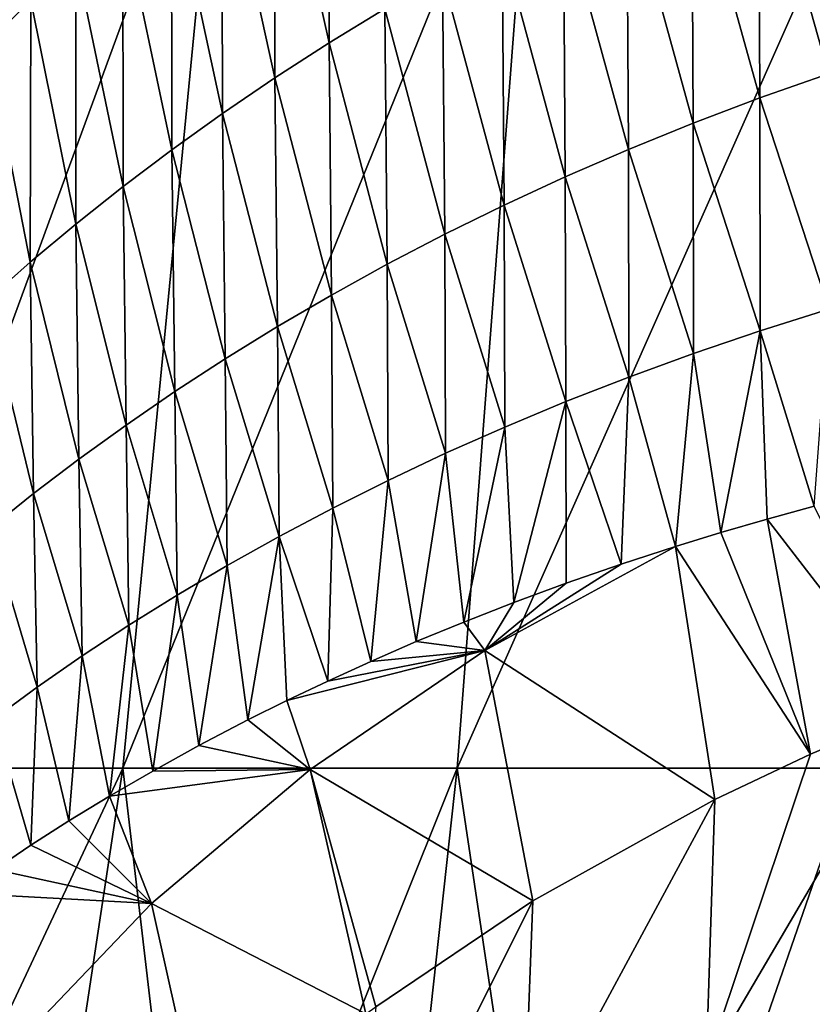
# Model space of a CAD drawing. Header units: millimetres. Extents: x -110 to 119, y -127 to 212.
# Tile 14 of 186: x -11.72 to -6.66, y -52.42 to -46.14. Entities that reach past the tile are written whole.
import ezdxf

# ---------------------------------------------------------------- set-up
doc = ezdxf.new("R2010")
doc.units = ezdxf.units.MM
doc.header["$LTSCALE"] = 26.699852
for name, color, linetype in [('88', 7, 'CONTINUOUS'), ('89', 7, 'CONTINUOUS'), ('93', 7, 'CONTINUOUS'), ('95', 7, 'CONTINUOUS')]:
    doc.layers.add(name, color=color, linetype=linetype)

msp = doc.modelspace()

# ---------------------------------------------------------------- linework, layer by layer
at = {"layer": '88', "color": 7, "linetype": 'CONTINUOUS', "true_color": 0xa2afbf}
for points in [[(-12.0745, -44.4303, -8.2445), (-10.433, -44.4303, -10.1529), (-12.8126, -50.9147, -8.6533), (-12.0745, -44.4303, -8.2445)], [(-12.8126, -50.9147, -8.6533), (-10.433, -44.4303, -10.1529), (-11.0611, -50.9147, -10.6454), (-12.8126, -50.9147, -8.6533)], [(-10.433, -44.4303, -10.1529), (-8.4298, -44.4303, -11.6995), (-11.0611, -50.9147, -10.6454), (-10.433, -44.4303, -10.1529)], [(-11.0611, -50.9147, -10.6454), (-8.4298, -44.4303, -11.6995), (-8.9283, -50.9147, -12.2561), (-11.0611, -50.9147, -10.6454)], [(-8.4298, -44.4303, -11.6995), (-6.0513, -44.4303, -12.8709), (-8.9283, -50.9147, -12.2561), (-8.4298, -44.4303, -11.6995)], [(-8.9283, -50.9147, -12.2561), (-6.0513, -44.4303, -12.8709), (-6.4018, -50.9147, -13.4733), (-8.9283, -50.9147, -12.2561)], [(-12.8126, -50.9147, -8.6533), (-11.0611, -50.9147, -10.6454), (-12.5203, -54.023, -9.5262), (-12.8126, -50.9147, -8.6533)], [(-12.5203, -54.023, -9.5262), (-11.0611, -50.9147, -10.6454), (-11.6081, -54.5252, -10.5158), (-12.5203, -54.023, -9.5262)], [(-11.6081, -54.5252, -10.5158), (-11.0611, -50.9147, -10.6454), (-10.5774, -55.0348, -11.3979), (-11.6081, -54.5252, -10.5158)], [(-11.0611, -50.9147, -10.6454), (-8.9283, -50.9147, -12.2561), (-10.5774, -55.0348, -11.3979), (-11.0611, -50.9147, -10.6454)], [(-10.5774, -55.0348, -11.3979), (-8.9283, -50.9147, -12.2561), (-9.4334, -55.5338, -12.1658), (-10.5774, -55.0348, -11.3979)], [(-9.4334, -55.5338, -12.1658), (-8.9283, -50.9147, -12.2561), (-8.1655, -56.0102, -12.822), (-9.4334, -55.5338, -12.1658)], [(-8.9283, -50.9147, -12.2561), (-6.4018, -50.9147, -13.4733), (-8.1655, -56.0102, -12.822), (-8.9283, -50.9147, -12.2561)], [(-8.1655, -56.0102, -12.822), (-6.4018, -50.9147, -13.4733), (-6.7773, -56.4445, -13.3614), (-8.1655, -56.0102, -12.822)], [(-6.7773, -56.4445, -13.3614), (-6.4018, -50.9147, -13.4733), (-5.2497, -56.8228, -13.7893), (-6.7773, -56.4445, -13.3614)]]:
    msp.add_3dface(points, dxfattribs=at)
at = {"layer": '89', "color": 7, "linetype": 'CONTINUOUS', "true_color": 0xa2afbf}
for points in [[(-6.673, -50.8235, 23.4645), (-7.3384, -52.8073, 28.1438), (-6.0094, -50.5439, 23.567), (-6.673, -50.8235, 23.4645)], [(-6.0094, -50.5439, 23.567), (-7.3384, -52.8073, 28.1438), (-6.0802, -52.3194, 28.334), (-6.0094, -50.5439, 23.567)], [(-7.2845, -51.1135, 23.3581), (-7.3384, -52.8073, 28.1438), (-6.673, -50.8235, 23.4645), (-7.2845, -51.1135, 23.3581)], [(-8.4461, -51.7609, 23.1208), (-8.5059, -53.3802, 27.9192), (-7.2845, -51.1135, 23.3581), (-8.4461, -51.7609, 23.1208)], [(-7.2845, -51.1135, 23.3581), (-8.5059, -53.3802, 27.9192), (-7.3384, -52.8073, 28.1438), (-7.2845, -51.1135, 23.3581)], [(-9.4476, -52.4357, 22.8734), (-9.5852, -54.0376, 27.6598), (-8.4461, -51.7609, 23.1208), (-9.4476, -52.4357, 22.8734)], [(-8.4461, -51.7609, 23.1208), (-9.5852, -54.0376, 27.6598), (-8.5059, -53.3802, 27.9192), (-8.4461, -51.7609, 23.1208)], [(-7.3384, -52.8073, 28.1438), (-7.3866, -54.2339, 33.2019), (-6.0802, -52.3194, 28.334), (-7.3384, -52.8073, 28.1438)], [(-6.0802, -52.3194, 28.334), (-7.3866, -54.2339, 33.2019), (-6.1158, -53.7724, 33.3934), (-6.0802, -52.3194, 28.334)]]:
    msp.add_3dface(points, dxfattribs=at)
at = {"layer": '93', "color": 7, "linetype": 'CONTINUOUS', "true_color": 0xa2afbf}
for points in [[(-6.9497, -49.3251, 20.0599), (-6.0094, -50.5439, 23.567), (-6.6508, -49.2427, 20.2545), (-6.9497, -49.3251, 20.0599)], [(-7.2447, -49.4109, 19.8562), (-6.673, -50.8235, 23.4645), (-6.9497, -49.3251, 20.0599), (-7.2447, -49.4109, 19.8562)], [(-6.673, -50.8235, 23.4645), (-6.0094, -50.5439, 23.567), (-6.9497, -49.3251, 20.0599), (-6.673, -50.8235, 23.4645)], [(-7.5357, -49.5001, 19.6434), (-6.673, -50.8235, 23.4645), (-7.2447, -49.4109, 19.8562), (-7.5357, -49.5001, 19.6434)], [(-8.7515, -50.1634, 19.0587), (-7.2845, -51.1135, 23.3581), (-7.5357, -49.5001, 19.6434), (-8.7515, -50.1634, 19.0587)], [(-8.7515, -50.1634, 19.0587), (-7.5357, -49.5001, 19.6434), (-7.8824, -49.6124, 19.3739), (-8.7515, -50.1634, 19.0587)], [(-7.2845, -51.1135, 23.3581), (-6.673, -50.8235, 23.4645), (-7.5357, -49.5001, 19.6434), (-7.2845, -51.1135, 23.3581)], [(-8.2321, -49.7335, 19.0852), (-8.7515, -50.1634, 19.0587), (-7.8824, -49.6124, 19.3739), (-8.2321, -49.7335, 19.0852)], [(-8.566, -49.8566, 18.7926), (-8.7515, -50.1634, 19.0587), (-8.2321, -49.7335, 19.0852), (-8.566, -49.8566, 18.7926)], [(-8.8846, -49.9812, 18.4971), (-8.7515, -50.1634, 19.0587), (-8.566, -49.8566, 18.7926), (-8.8846, -49.9812, 18.4971)], [(-9.1885, -50.1066, 18.1999), (-8.7515, -50.1634, 19.0587), (-8.8846, -49.9812, 18.4971), (-9.1885, -50.1066, 18.1999)], [(-9.4781, -50.2325, 17.9019), (-8.7515, -50.1634, 19.0587), (-9.1885, -50.1066, 18.1999), (-9.4781, -50.2325, 17.9019)], [(-9.8654, -50.923, 18.451), (-8.7515, -50.1634, 19.0587), (-10.0148, -50.4825, 17.3087), (-9.8654, -50.923, 18.451)], [(-10.0148, -50.4825, 17.3087), (-8.7515, -50.1634, 19.0587), (-9.7536, -50.358, 17.6043), (-10.0148, -50.4825, 17.3087)], [(-9.8654, -50.923, 18.451), (-8.4461, -51.7609, 23.1208), (-8.7515, -50.1634, 19.0587), (-9.8654, -50.923, 18.451)], [(-9.7536, -50.358, 17.6043), (-8.7515, -50.1634, 19.0587), (-9.4781, -50.2325, 17.9019), (-9.7536, -50.358, 17.6043)], [(-8.4461, -51.7609, 23.1208), (-7.2845, -51.1135, 23.3581), (-8.7515, -50.1634, 19.0587), (-8.4461, -51.7609, 23.1208)], [(-10.263, -50.6061, 17.0151), (-9.8654, -50.923, 18.451), (-10.0148, -50.4825, 17.3087), (-10.263, -50.6061, 17.0151)], [(-10.5757, -50.7696, 16.6263), (-9.8654, -50.923, 18.451), (-10.263, -50.6061, 17.0151), (-10.5757, -50.7696, 16.6263)], [(-10.8703, -50.9323, 16.2401), (-9.8654, -50.923, 18.451), (-10.5757, -50.7696, 16.6263), (-10.8703, -50.9323, 16.2401)], [(-10.878, -51.7763, 17.8336), (-9.8654, -50.923, 18.451), (-11.1467, -51.093, 15.8587), (-10.878, -51.7763, 17.8336)], [(-11.1467, -51.093, 15.8587), (-9.8654, -50.923, 18.451), (-10.8703, -50.9323, 16.2401), (-11.1467, -51.093, 15.8587)], [(-10.878, -51.7763, 17.8336), (-9.5105, -52.4822, 22.8564), (-9.8654, -50.923, 18.451), (-10.878, -51.7763, 17.8336)], [(-9.5105, -52.4822, 22.8564), (-9.4476, -52.4357, 22.8734), (-9.8654, -50.923, 18.451), (-9.5105, -52.4822, 22.8564)], [(-9.4476, -52.4357, 22.8734), (-8.4461, -51.7609, 23.1208), (-9.8654, -50.923, 18.451), (-9.4476, -52.4357, 22.8734)], [(-11.4049, -51.2506, 15.4842), (-10.878, -51.7763, 17.8336), (-11.1467, -51.093, 15.8587), (-11.4049, -51.2506, 15.4842)], [(-11.6478, -51.4058, 15.115), (-10.878, -51.7763, 17.8336), (-11.4049, -51.2506, 15.4842), (-11.6478, -51.4058, 15.115)], [(-11.878, -51.5599, 14.7491), (-10.878, -51.7763, 17.8336), (-11.6478, -51.4058, 15.115), (-11.878, -51.5599, 14.7491)], [(-12.0958, -51.7124, 14.3872), (-10.878, -51.7763, 17.8336), (-11.878, -51.5599, 14.7491), (-12.0958, -51.7124, 14.3872)], [(-11.7869, -52.7287, 17.2197), (-10.878, -51.7763, 17.8336), (-12.0958, -51.7124, 14.3872), (-11.7869, -52.7287, 17.2197)], [(-11.7869, -52.7287, 17.2197), (-10.5334, -53.3241, 22.5478), (-10.878, -51.7763, 17.8336), (-11.7869, -52.7287, 17.2197)], [(-10.5334, -53.3241, 22.5478), (-9.5105, -52.4822, 22.8564), (-10.878, -51.7763, 17.8336), (-10.5334, -53.3241, 22.5478)]]:
    msp.add_3dface(points, dxfattribs=at)
at = {"layer": '95', "color": 7, "linetype": 'CONTINUOUS', "true_color": 0xa2afbf}
for points in [[(-10.0957, -44.7148, 11.7203), (-9.7456, -46.2863, 13.0438), (-9.7511, -44.4689, 12.0481), (-10.0957, -44.7148, 11.7203)], [(-9.7456, -46.2863, 13.0438), (-9.3889, -46.0691, 13.3731), (-9.7511, -44.4689, 12.0481), (-9.7456, -46.2863, 13.0438)], [(-11.8446, -44.4889, 9.0342), (-11.9265, -46.287, 9.6054), (-11.6488, -46.0152, 9.9733), (-11.8446, -44.4889, 9.0342)], [(-10.4288, -44.9659, 11.3846), (-10.091, -46.5087, 12.706), (-10.0957, -44.7148, 11.7203), (-10.4288, -44.9659, 11.3846)], [(-10.091, -46.5087, 12.706), (-9.7456, -46.2863, 13.0438), (-10.0957, -44.7148, 11.7203), (-10.091, -46.5087, 12.706)], [(-7.0045, -44.8957, 15.1418), (-6.5582, -46.484, 16.767), (-6.5664, -44.7263, 15.3964), (-7.0045, -44.8957, 15.1418)], [(-7.4309, -45.0734, 14.8747), (-6.9957, -46.6374, 16.5052), (-7.0045, -44.8957, 15.1418), (-7.4309, -45.0734, 14.8747)], [(-6.9957, -46.6374, 16.5052), (-6.5582, -46.484, 16.767), (-7.0045, -44.8957, 15.1418), (-6.9957, -46.6374, 16.5052)], [(-10.7505, -45.2219, 11.0416), (-10.4251, -46.7359, 12.3602), (-10.4288, -44.9659, 11.3846), (-10.7505, -45.2219, 11.0416)], [(-10.4251, -46.7359, 12.3602), (-10.091, -46.5087, 12.706), (-10.4288, -44.9659, 11.3846), (-10.4251, -46.7359, 12.3602)], [(-7.8458, -45.2589, 14.5957), (-7.4214, -46.7983, 16.2299), (-7.4309, -45.0734, 14.8747), (-7.8458, -45.2589, 14.5957)], [(-7.4214, -46.7983, 16.2299), (-6.9957, -46.6374, 16.5052), (-7.4309, -45.0734, 14.8747), (-7.4214, -46.7983, 16.2299)], [(-11.0609, -45.4823, 10.6918), (-10.748, -46.9675, 12.007), (-10.7505, -45.2219, 11.0416), (-11.0609, -45.4823, 10.6918)], [(-10.748, -46.9675, 12.007), (-10.4251, -46.7359, 12.3602), (-10.7505, -45.2219, 11.0416), (-10.748, -46.9675, 12.007)], [(-8.249, -45.4517, 14.3055), (-7.8355, -46.9661, 15.9421), (-7.8458, -45.2589, 14.5957), (-8.249, -45.4517, 14.3055)], [(-7.8355, -46.9661, 15.9421), (-7.4214, -46.7983, 16.2299), (-7.8458, -45.2589, 14.5957), (-7.8355, -46.9661, 15.9421)], [(-11.3603, -45.7469, 10.3355), (-11.0599, -47.2033, 11.6467), (-11.0609, -45.4823, 10.6918), (-11.3603, -45.7469, 10.3355)], [(-11.0599, -47.2033, 11.6467), (-10.748, -46.9675, 12.007), (-11.0609, -45.4823, 10.6918), (-11.0599, -47.2033, 11.6467)], [(-8.6406, -45.6513, 14.0045), (-8.2378, -47.1405, 15.6423), (-8.249, -45.4517, 14.3055), (-8.6406, -45.6513, 14.0045)], [(-8.2378, -47.1405, 15.6423), (-7.8355, -46.9661, 15.9421), (-8.249, -45.4517, 14.3055), (-8.2378, -47.1405, 15.6423)], [(-9.0206, -45.8573, 13.6936), (-8.6284, -47.321, 15.3312), (-8.6406, -45.6513, 14.0045), (-9.0206, -45.8573, 13.6936)], [(-8.6284, -47.321, 15.3312), (-8.2378, -47.1405, 15.6423), (-8.6406, -45.6513, 14.0045), (-8.6284, -47.321, 15.3312)], [(-11.6488, -46.0152, 9.9733), (-11.361, -47.4429, 11.2799), (-11.3603, -45.7469, 10.3355), (-11.6488, -46.0152, 9.9733)], [(-11.361, -47.4429, 11.2799), (-11.0599, -47.2033, 11.6467), (-11.3603, -45.7469, 10.3355), (-11.361, -47.4429, 11.2799)], [(-9.3889, -46.0691, 13.3731), (-9.0073, -47.5072, 15.0097), (-9.0206, -45.8573, 13.6936), (-9.3889, -46.0691, 13.3731)], [(-9.0073, -47.5072, 15.0097), (-8.6284, -47.321, 15.3312), (-9.0206, -45.8573, 13.6936), (-9.0073, -47.5072, 15.0097)], [(-11.9265, -46.287, 9.6054), (-11.6513, -47.686, 10.9069), (-11.6488, -46.0152, 9.9733), (-11.9265, -46.287, 9.6054)], [(-11.6513, -47.686, 10.9069), (-11.361, -47.4429, 11.2799), (-11.6488, -46.0152, 9.9733), (-11.6513, -47.686, 10.9069)], [(-9.7456, -46.2863, 13.0438), (-9.3746, -47.6986, 14.6784), (-9.3889, -46.0691, 13.3731), (-9.7456, -46.2863, 13.0438)], [(-9.3746, -47.6986, 14.6784), (-9.0073, -47.5072, 15.0097), (-9.3889, -46.0691, 13.3731), (-9.3746, -47.6986, 14.6784)], [(-11.931, -47.9324, 10.5282), (-11.6513, -47.686, 10.9069), (-11.9265, -46.287, 9.6054), (-11.931, -47.9324, 10.5282)], [(-10.091, -46.5087, 12.706), (-9.7302, -47.895, 14.3379), (-9.7456, -46.2863, 13.0438), (-10.091, -46.5087, 12.706)], [(-9.7302, -47.895, 14.3379), (-9.3746, -47.6986, 14.6784), (-9.7456, -46.2863, 13.0438), (-9.7302, -47.895, 14.3379)], [(-6.9957, -46.6374, 16.5052), (-6.5562, -47.9853, 18.4261), (-6.5582, -46.484, 16.767), (-6.9957, -46.6374, 16.5052)], [(-10.4251, -46.7359, 12.3602), (-10.0745, -48.0961, 13.9887), (-10.091, -46.5087, 12.706), (-10.4251, -46.7359, 12.3602)], [(-10.0745, -48.0961, 13.9887), (-9.7302, -47.895, 14.3379), (-10.091, -46.5087, 12.706), (-10.0745, -48.0961, 13.9887)], [(-7.4214, -46.7983, 16.2299), (-6.9939, -48.1228, 18.1546), (-6.9957, -46.6374, 16.5052), (-7.4214, -46.7983, 16.2299)], [(-6.9939, -48.1228, 18.1546), (-6.5562, -47.9853, 18.4261), (-6.9957, -46.6374, 16.5052), (-6.9939, -48.1228, 18.1546)], [(-10.748, -46.9675, 12.007), (-10.4075, -48.3015, 13.6313), (-10.4251, -46.7359, 12.3602), (-10.748, -46.9675, 12.007)], [(-10.4075, -48.3015, 13.6313), (-10.0745, -48.0961, 13.9887), (-10.4251, -46.7359, 12.3602), (-10.4075, -48.3015, 13.6313)], [(-7.8355, -46.9661, 15.9421), (-7.4197, -48.2672, 17.8686), (-7.4214, -46.7983, 16.2299), (-7.8355, -46.9661, 15.9421)], [(-7.4197, -48.2672, 17.8686), (-6.9939, -48.1228, 18.1546), (-7.4214, -46.7983, 16.2299), (-7.4197, -48.2672, 17.8686)], [(-11.0599, -47.2033, 11.6467), (-10.7294, -48.511, 13.2662), (-10.748, -46.9675, 12.007), (-11.0599, -47.2033, 11.6467)], [(-10.7294, -48.511, 13.2662), (-10.4075, -48.3015, 13.6313), (-10.748, -46.9675, 12.007), (-10.7294, -48.511, 13.2662)], [(-8.2378, -47.1405, 15.6423), (-7.8334, -48.418, 17.5689), (-7.8355, -46.9661, 15.9421), (-8.2378, -47.1405, 15.6423)], [(-7.8334, -48.418, 17.5689), (-7.4197, -48.2672, 17.8686), (-7.8355, -46.9661, 15.9421), (-7.8334, -48.418, 17.5689)], [(-8.6284, -47.321, 15.3312), (-8.2351, -48.5748, 17.2565), (-8.2378, -47.1405, 15.6423), (-8.6284, -47.321, 15.3312)], [(-8.2351, -48.5748, 17.2565), (-7.8334, -48.418, 17.5689), (-8.2378, -47.1405, 15.6423), (-8.2351, -48.5748, 17.2565)], [(-11.361, -47.4429, 11.2799), (-11.0405, -48.7244, 12.894), (-11.0599, -47.2033, 11.6467), (-11.361, -47.4429, 11.2799)], [(-11.0405, -48.7244, 12.894), (-10.7294, -48.511, 13.2662), (-11.0599, -47.2033, 11.6467), (-11.0405, -48.7244, 12.894)], [(-9.0073, -47.5072, 15.0097), (-8.6247, -48.7372, 16.9321), (-8.6284, -47.321, 15.3312), (-9.0073, -47.5072, 15.0097)], [(-8.6247, -48.7372, 16.9321), (-8.2351, -48.5748, 17.2565), (-8.6284, -47.321, 15.3312), (-8.6247, -48.7372, 16.9321)], [(-11.6513, -47.686, 10.9069), (-11.3407, -48.9412, 12.5151), (-11.361, -47.4429, 11.2799), (-11.6513, -47.686, 10.9069)], [(-11.3407, -48.9412, 12.5151), (-11.0405, -48.7244, 12.894), (-11.361, -47.4429, 11.2799), (-11.3407, -48.9412, 12.5151)], [(-9.3746, -47.6986, 14.6784), (-9.0024, -48.9048, 16.5966), (-9.0073, -47.5072, 15.0097), (-9.3746, -47.6986, 14.6784)], [(-9.0024, -48.9048, 16.5966), (-8.6247, -48.7372, 16.9321), (-9.0073, -47.5072, 15.0097), (-9.0024, -48.9048, 16.5966)], [(-11.931, -47.9324, 10.5282), (-11.6303, -49.1613, 12.13), (-11.6513, -47.686, 10.9069), (-11.931, -47.9324, 10.5282)], [(-11.6303, -49.1613, 12.13), (-11.3407, -48.9412, 12.5151), (-11.6513, -47.686, 10.9069), (-11.6303, -49.1613, 12.13)], [(-9.7302, -47.895, 14.3379), (-9.368, -49.0773, 16.2509), (-9.3746, -47.6986, 14.6784), (-9.7302, -47.895, 14.3379)], [(-9.368, -49.0773, 16.2509), (-9.0024, -48.9048, 16.5966), (-9.3746, -47.6986, 14.6784), (-9.368, -49.0773, 16.2509)], [(-11.9095, -49.3846, 11.7391), (-11.6303, -49.1613, 12.13), (-11.931, -47.9324, 10.5282), (-11.9095, -49.3846, 11.7391)], [(-10.0745, -48.0961, 13.9887), (-9.7218, -49.2542, 15.8956), (-9.7302, -47.895, 14.3379), (-10.0745, -48.0961, 13.9887)], [(-9.7218, -49.2542, 15.8956), (-9.368, -49.0773, 16.2509), (-9.7302, -47.895, 14.3379), (-9.7218, -49.2542, 15.8956)], [(-6.9939, -48.1228, 18.1546), (-6.6508, -49.2427, 20.2545), (-6.5562, -47.9853, 18.4261), (-6.9939, -48.1228, 18.1546)], [(-10.4075, -48.3015, 13.6313), (-10.064, -49.4355, 15.5312), (-10.0745, -48.0961, 13.9887), (-10.4075, -48.3015, 13.6313)], [(-10.064, -49.4355, 15.5312), (-9.7218, -49.2542, 15.8956), (-10.0745, -48.0961, 13.9887), (-10.064, -49.4355, 15.5312)], [(-7.4197, -48.2672, 17.8686), (-7.2447, -49.4109, 19.8562), (-6.9939, -48.1228, 18.1546), (-7.4197, -48.2672, 17.8686)], [(-7.2447, -49.4109, 19.8562), (-6.9497, -49.3251, 20.0599), (-6.9939, -48.1228, 18.1546), (-7.2447, -49.4109, 19.8562)], [(-6.9497, -49.3251, 20.0599), (-6.6508, -49.2427, 20.2545), (-6.9939, -48.1228, 18.1546), (-6.9497, -49.3251, 20.0599)], [(-10.7294, -48.511, 13.2662), (-10.3947, -49.6207, 15.1583), (-10.4075, -48.3015, 13.6313), (-10.7294, -48.511, 13.2662)], [(-10.3947, -49.6207, 15.1583), (-10.064, -49.4355, 15.5312), (-10.4075, -48.3015, 13.6313), (-10.3947, -49.6207, 15.1583)], [(-7.8334, -48.418, 17.5689), (-7.5357, -49.5001, 19.6434), (-7.4197, -48.2672, 17.8686), (-7.8334, -48.418, 17.5689)], [(-7.5357, -49.5001, 19.6434), (-7.2447, -49.4109, 19.8562), (-7.4197, -48.2672, 17.8686), (-7.5357, -49.5001, 19.6434)], [(-8.2351, -48.5748, 17.2565), (-7.8824, -49.6124, 19.3739), (-7.8334, -48.418, 17.5689), (-8.2351, -48.5748, 17.2565)], [(-7.8824, -49.6124, 19.3739), (-7.5357, -49.5001, 19.6434), (-7.8334, -48.418, 17.5689), (-7.8824, -49.6124, 19.3739)], [(-11.0405, -48.7244, 12.894), (-10.7142, -49.8097, 14.7776), (-10.7294, -48.511, 13.2662), (-11.0405, -48.7244, 12.894)], [(-10.7142, -49.8097, 14.7776), (-10.3947, -49.6207, 15.1583), (-10.7294, -48.511, 13.2662), (-10.7142, -49.8097, 14.7776)], [(-8.6247, -48.7372, 16.9321), (-8.566, -49.8566, 18.7926), (-8.2351, -48.5748, 17.2565), (-8.6247, -48.7372, 16.9321)], [(-8.566, -49.8566, 18.7926), (-8.2321, -49.7335, 19.0852), (-8.2351, -48.5748, 17.2565), (-8.566, -49.8566, 18.7926)], [(-8.2321, -49.7335, 19.0852), (-7.8824, -49.6124, 19.3739), (-8.2351, -48.5748, 17.2565), (-8.2321, -49.7335, 19.0852)], [(-11.3407, -48.9412, 12.5151), (-11.0226, -50.0022, 14.3896), (-11.0405, -48.7244, 12.894), (-11.3407, -48.9412, 12.5151)], [(-11.0226, -50.0022, 14.3896), (-10.7142, -49.8097, 14.7776), (-11.0405, -48.7244, 12.894), (-11.0226, -50.0022, 14.3896)], [(-9.0024, -48.9048, 16.5966), (-8.8846, -49.9812, 18.4971), (-8.6247, -48.7372, 16.9321), (-9.0024, -48.9048, 16.5966)], [(-8.8846, -49.9812, 18.4971), (-8.566, -49.8566, 18.7926), (-8.6247, -48.7372, 16.9321), (-8.8846, -49.9812, 18.4971)], [(-11.6303, -49.1613, 12.13), (-11.3201, -50.1979, 13.9948), (-11.3407, -48.9412, 12.5151), (-11.6303, -49.1613, 12.13)], [(-11.3201, -50.1979, 13.9948), (-11.0226, -50.0022, 14.3896), (-11.3407, -48.9412, 12.5151), (-11.3201, -50.1979, 13.9948)], [(-9.368, -49.0773, 16.2509), (-9.1885, -50.1066, 18.1999), (-9.0024, -48.9048, 16.5966), (-9.368, -49.0773, 16.2509)], [(-9.1885, -50.1066, 18.1999), (-8.8846, -49.9812, 18.4971), (-9.0024, -48.9048, 16.5966), (-9.1885, -50.1066, 18.1999)], [(-9.7218, -49.2542, 15.8956), (-9.4781, -50.2325, 17.9019), (-9.368, -49.0773, 16.2509), (-9.7218, -49.2542, 15.8956)], [(-9.4781, -50.2325, 17.9019), (-9.1885, -50.1066, 18.1999), (-9.368, -49.0773, 16.2509), (-9.4781, -50.2325, 17.9019)], [(-11.9095, -49.3846, 11.7391), (-11.607, -50.3966, 13.5938), (-11.6303, -49.1613, 12.13), (-11.9095, -49.3846, 11.7391)], [(-11.607, -50.3966, 13.5938), (-11.3201, -50.1979, 13.9948), (-11.6303, -49.1613, 12.13), (-11.607, -50.3966, 13.5938)], [(-10.064, -49.4355, 15.5312), (-9.7536, -50.358, 17.6043), (-9.7218, -49.2542, 15.8956), (-10.064, -49.4355, 15.5312)], [(-9.7536, -50.358, 17.6043), (-9.4781, -50.2325, 17.9019), (-9.7218, -49.2542, 15.8956), (-9.7536, -50.358, 17.6043)], [(-11.8834, -50.5982, 13.1869), (-11.607, -50.3966, 13.5938), (-11.9095, -49.3846, 11.7391), (-11.8834, -50.5982, 13.1869)], [(-10.3947, -49.6207, 15.1583), (-10.263, -50.6061, 17.0151), (-10.064, -49.4355, 15.5312), (-10.3947, -49.6207, 15.1583)], [(-10.263, -50.6061, 17.0151), (-10.0148, -50.4825, 17.3087), (-10.064, -49.4355, 15.5312), (-10.263, -50.6061, 17.0151)], [(-10.0148, -50.4825, 17.3087), (-9.7536, -50.358, 17.6043), (-10.064, -49.4355, 15.5312), (-10.0148, -50.4825, 17.3087)], [(-10.7142, -49.8097, 14.7776), (-10.5757, -50.7696, 16.6263), (-10.3947, -49.6207, 15.1583), (-10.7142, -49.8097, 14.7776)], [(-10.5757, -50.7696, 16.6263), (-10.263, -50.6061, 17.0151), (-10.3947, -49.6207, 15.1583), (-10.5757, -50.7696, 16.6263)], [(-11.0226, -50.0022, 14.3896), (-10.8703, -50.9323, 16.2401), (-10.7142, -49.8097, 14.7776), (-11.0226, -50.0022, 14.3896)], [(-10.8703, -50.9323, 16.2401), (-10.5757, -50.7696, 16.6263), (-10.7142, -49.8097, 14.7776), (-10.8703, -50.9323, 16.2401)], [(-11.3201, -50.1979, 13.9948), (-11.1467, -51.093, 15.8587), (-11.0226, -50.0022, 14.3896), (-11.3201, -50.1979, 13.9948)], [(-11.1467, -51.093, 15.8587), (-10.8703, -50.9323, 16.2401), (-11.0226, -50.0022, 14.3896), (-11.1467, -51.093, 15.8587)], [(-11.607, -50.3966, 13.5938), (-11.4049, -51.2506, 15.4842), (-11.3201, -50.1979, 13.9948), (-11.607, -50.3966, 13.5938)], [(-11.4049, -51.2506, 15.4842), (-11.1467, -51.093, 15.8587), (-11.3201, -50.1979, 13.9948), (-11.4049, -51.2506, 15.4842)], [(-11.8834, -50.5982, 13.1869), (-11.6478, -51.4058, 15.115), (-11.607, -50.3966, 13.5938), (-11.8834, -50.5982, 13.1869)], [(-11.6478, -51.4058, 15.115), (-11.4049, -51.2506, 15.4842), (-11.607, -50.3966, 13.5938), (-11.6478, -51.4058, 15.115)], [(-11.878, -51.5599, 14.7491), (-11.6478, -51.4058, 15.115), (-11.8834, -50.5982, 13.1869), (-11.878, -51.5599, 14.7491)]]:
    msp.add_3dface(points, dxfattribs=at)

doc.saveas('drawing.dxf')
